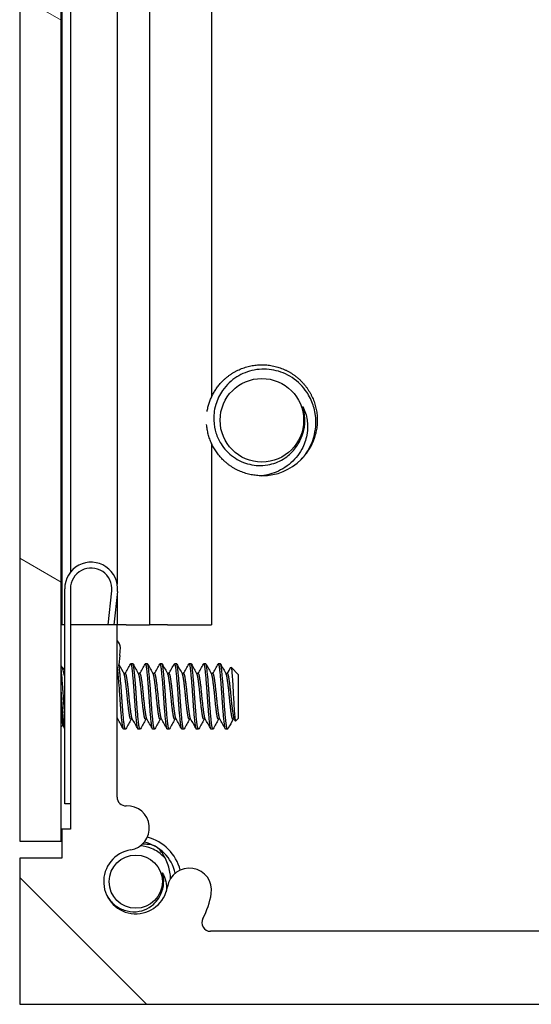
# Model space of a CAD drawing. Header units: millimetres. Extents: x 56 to 1798, y 64 to 1375.
# Tile 37 of 81: x 965 to 987, y 377 to 420. Entities that reach past the tile are written whole.
import ezdxf

# ---------------------------------------------------------------- set-up
doc = ezdxf.new("R2010")
doc.units = ezdxf.units.MM
doc.header["$LTSCALE"] = 6.666667
doc.layers.add('Hatch (ANSI)', color=7, linetype='Continuous', lineweight=18)
doc.layers.add('Visible (ANSI)', color=7, linetype='Continuous', lineweight=25)

msp = doc.modelspace()

# ---------------------------------------------------------------- hatches: boundary and pattern name
at = {"layer": 'Hatch (ANSI)'}
h = msp.add_hatch(dxfattribs=at)
h.set_pattern_fill('ANSI31', color=256, scale=169.333333, angle=105, style=0)
h.set_pattern_definition([(150, (0, 0), (-10.58333, -18.33087), [])])
h.paths.add_polyline_path([(964.6909, 383.9469), (966.4943, 383.9469), (966.4943, 1080.9483), (964.6909, 1080.9483)])
h = msp.add_hatch(dxfattribs=at)
h.set_pattern_fill('ANSI31', color=256, scale=169.333333, angle=90, style=0)
h.set_pattern_definition([(135, (0, 0), (-14.9671, -14.9671), [])])
edge = h.paths.add_edge_path()
edge.add_line((964.6909, 383.2076), (964.6909, 376.8576))
edge.add_line((964.6909, 376.8576), (1008.3789, 376.8576))
edge.add_line((1008.3789, 376.8576), (1008.3789, 383.2076))
edge.add_line((1008.3789, 383.2076), (1006.5499, 383.2076))
edge.add_line((1006.5499, 383.2076), (1006.5499, 384.4776))
edge.add_line((1006.5499, 384.4776), (1006.1689, 384.4776))
edge.add_line((1006.1689, 384.4776), (1006.1689, 393.3676))
edge.add_line((1006.1689, 393.3676), (1004.1369, 393.3676))
edge.add_line((1004.1369, 393.3676), (1004.1369, 385.8689))
edge.add_ellipse((1003.7559, 385.8689), major_axis=(0, -0.381), ratio=1, start_angle=357.54327, end_angle=450, ccw=False)
edge.add_ellipse((1003.6982, 384.524), major_axis=(-0.9643, 0.0414), ratio=1, start_angle=270, end_angle=443.33968)
edge.add_ellipse((1003.3239, 382.1916), major_axis=(1.3794, -0.2214), ratio=1, start_angle=198.23411, end_angle=450, ccw=False)
edge.add_ellipse((1000.9916, 381.8173), major_axis=(-0.1529, 0.953), ratio=1, start_angle=270, end_angle=450)
edge.add_ellipse((1003.3239, 382.1916), major_axis=(0.5272, -3.2854), ratio=1, start_angle=270, end_angle=289.53257)
edge.add_ellipse((1000.0696, 380.4136), major_axis=(0.1827, -0.3344), ratio=1, start_angle=331.35038, end_angle=450, ccw=False)
edge.add_line((1000.0696, 380.0326), (973.0003, 380.0326))
edge.add_ellipse((973.0003, 380.4136), major_axis=(-0.381, 0), ratio=1, start_angle=331.35038, end_angle=450, ccw=False)
edge.add_ellipse((969.7459, 382.1916), major_axis=(1.5953, 2.92), ratio=1, start_angle=270, end_angle=289.53257)
edge.add_ellipse((972.0783, 381.8173), major_axis=(0.1529, 0.953), ratio=1, start_angle=270, end_angle=450)
edge.add_ellipse((969.7459, 382.1916), major_axis=(-0.2214, -1.3794), ratio=1, start_angle=198.23411, end_angle=450, ccw=False)
edge.add_ellipse((969.3716, 384.524), major_axis=(0.953, 0.1529), ratio=1, start_angle=270, end_angle=443.33968)
edge.add_ellipse((969.3139, 385.8689), major_axis=(-0.3806, -0.0163), ratio=1, start_angle=357.54327, end_angle=450, ccw=False)
edge.add_line((968.9329, 385.8689), (968.9329, 393.3676))
edge.add_line((968.9329, 393.3676), (966.9009, 393.3676))
edge.add_line((966.9009, 393.3676), (966.9009, 384.4776))
edge.add_line((966.9009, 384.4776), (966.5199, 384.4776))
edge.add_line((966.5199, 384.4776), (966.5199, 383.2076))
edge.add_line((966.5199, 383.2076), (964.6909, 383.2076))

# ---------------------------------------------------------------- linework, layer by layer
at = {"layer": 'Visible (ANSI)'}
for p, q in [((964.6909, 1080.9483), (964.6909, 383.9469)), ((966.4943, 383.9469), (966.4943, 1080.9483)), ((966.5199, 464.4524), (966.5199, 393.3576)), ((970.3368, 464.5778), (970.3368, 393.3576)), ((973.0435, 464.3252), (973.0435, 403.2676)), ((966.9009, 462.4976), (966.9009, 395.6485)), ((968.9329, 462.4976), (968.9329, 395.1353)), ((973.0435, 401.2476), (973.0435, 393.3576)), ((966.6509, 385.5826), (966.6509, 394.9326)), ((966.9009, 394.9326), (966.9009, 393.3676)), ((968.5379, 393.3676), (968.6958, 394.8364)), ((968.9444, 394.8097), (968.7894, 393.3676)), ((968.9329, 394.7035), (968.9329, 393.3676)), ((966.5199, 393.3576), (966.4943, 393.3576)), ((966.6509, 393.3576), (966.5199, 393.3576)), ((968.9329, 393.3676), (966.9009, 393.3676)), ((966.9009, 393.3676), (966.9009, 384.4776)), ((968.9329, 385.8689), (968.9329, 393.3676)), ((969.3303, 393.3576), (968.9329, 393.3576)), ((969.3303, 393.3576), (970.3368, 393.3576)), ((971.1253, 393.3576), (970.3368, 393.3576)), ((971.1253, 393.3576), (973.0435, 393.3576)), ((969.0476, 392.0269), (969.0842, 392.3679)), ((969.0476, 392.0269), (969.0043, 391.6238)), ((966.6509, 391.4103), (966.5096, 391.5517)), ((969.6122, 391.6685), (969.5328, 391.6685)), ((970.2472, 391.6685), (970.1678, 391.6685)), ((970.8822, 391.6685), (970.8028, 391.6685)), ((971.5172, 391.6685), (971.4378, 391.6685)), ((972.1522, 391.6685), (972.0728, 391.6685)), ((972.7872, 391.6685), (972.7078, 391.6685)), ((973.4222, 391.6685), (973.3428, 391.6685)), ((974.2159, 391.1923), (973.8929, 391.5153)), ((969.2947, 391.2389), (969.2252, 391.2389)), ((969.9297, 391.2389), (969.8602, 391.2389)), ((970.5647, 391.2389), (970.4952, 391.2389)), ((971.1997, 391.2389), (971.1302, 391.2389)), ((971.8347, 391.2389), (971.7652, 391.2389)), ((972.4697, 391.2389), (972.4002, 391.2389)), ((973.1047, 391.2389), (973.0352, 391.2389)), ((973.7397, 391.2389), (973.6702, 391.2389)), ((974.2159, 389.3), (974.2159, 391.1923)), ((968.9673, 389.2533), (968.9329, 389.2533)), ((969.6023, 389.2533), (969.5328, 389.2533)), ((970.2373, 389.2533), (970.1678, 389.2533)), ((970.8723, 389.2533), (970.8028, 389.2533)), ((971.5073, 389.2533), (971.4378, 389.2533)), ((972.1423, 389.2533), (972.0728, 389.2533)), ((972.7773, 389.2533), (972.7078, 389.2533)), ((973.4123, 389.2533), (973.3428, 389.2533)), ((974.0473, 389.2533), (973.9778, 389.2533)), ((974.2159, 389.3), (974.0972, 389.1812)), ((966.5694, 389.0004), (966.4943, 388.9253)), ((969.2947, 388.8237), (969.2153, 388.8237)), ((969.9297, 388.8237), (969.8503, 388.8237)), ((970.5647, 388.8237), (970.4853, 388.8237)), ((971.1997, 388.8237), (971.1203, 388.8237)), ((971.8347, 388.8237), (971.7553, 388.8237)), ((972.4697, 388.8237), (972.3903, 388.8237)), ((973.1047, 388.8237), (973.0253, 388.8237)), ((973.7397, 388.8237), (973.6603, 388.8237)), ((966.9009, 385.5826), (966.6509, 385.5826)), ((968.942, 385.7862), (968.9444, 385.7845)), ((968.9444, 385.7845), (968.9429, 385.7825)), ((966.9009, 384.4776), (966.5199, 384.4776)), ((966.5199, 384.4776), (966.5199, 383.2076)), ((964.6909, 383.9469), (966.4943, 383.9469)), ((964.6909, 383.2076), (964.6909, 376.8576)), ((966.5199, 383.2076), (964.6909, 383.2076)), ((1000.0696, 380.0326), (973.0003, 380.0326)), ((964.6909, 376.8576), (1008.3789, 376.8576))]:
    msp.add_line(p, q, dxfattribs=at)
for centre, radius in [((975.2349, 402.2576), 1.8177), ((969.7459, 382.1916), 1.1573)]:
    msp.add_circle(centre, radius, dxfattribs=at)
for centre, radius, start, end in [((975.2349, 402.2576), 1.876, 333.64437, 18.64437), ((975.2349, 402.2576), 2.413, 270, 315), ((967.8009, 394.9326), 1.15, 353.86585, 180), ((967.8009, 394.9326), 0.9, 353.86585, 180), ((968.4914, 392.2755), 0.6, 8.86585, 42.61719), ((969.3139, 385.8689), 0.381, 180, 272.45673), ((969.3716, 384.524), 0.9652, 279.11705, 92.45673), ((969.7459, 382.1916), 2, 14.63622, 75.36378), ((969.7459, 382.1916), 1.7526, 12.07608, 77.92392), ((969.7459, 382.1916), 1.397, 99.11705, 350.88295), ((969.7459, 382.1916), 1.2156, 333.64437, 18.64437), ((972.0783, 381.8173), 0.9652, 350.88295, 170.88295), ((969.7459, 382.1916), 3.3274, 331.35038, 350.88295), ((973.0003, 380.4136), 0.381, 151.35038, 270)]:
    msp.add_arc(centre, radius, start, end, dxfattribs=at)
for points, weights, knots in [([(972.852, 402.6372), (972.9751, 403.4103), (973.5287, 403.9639), (974.2354, 404.6706), (975.2349, 404.6706), (976.2344, 404.6706), (976.9412, 403.9639), (977.6479, 403.2571), (977.6479, 402.2576)], [0.975315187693, 0.939377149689, 1, 0.923879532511, 1, 0.923879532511, 1, 0.923879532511, 1], [0.078880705, 0.078880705, 0.078880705, 0.086538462, 0.086538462, 0.096153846, 0.096153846, 0.105769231, 0.105769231, 0.115384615, 0.115384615, 0.115384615]), ([(975.2349, 399.8446), (974.2354, 399.8446), (973.5287, 400.5514), (972.8995, 401.1805), (972.8294, 402.0675)], [1, 0.923879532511, 1, 0.931665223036, 0.986021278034], [0.057692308, 0.057692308, 0.057692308, 0.067307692, 0.067307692, 0.075939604, 0.075939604, 0.075939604]), ([(969.0566, 390.2461), (969.0037, 391.0673), (968.9507, 391.4779), (968.943, 391.5378), (968.9347, 391.5795)], [1, 0.866025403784, 1, 0.97795328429, 0.963162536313], [0.5625, 0.5625, 0.5625, 0.572916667, 0.572916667, 0.574630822, 0.574630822, 0.574630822]), ([(969.1359, 390.2461), (969.083, 391.0673), (969.0301, 391.4779), (969.0174, 391.5769), (969.0031, 391.6253)], [1, 0.866025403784, 1, 0.964058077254, 0.947400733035], [0.5, 0.5, 0.5, 0.510416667, 0.510416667, 0.513211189, 0.513211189, 0.513211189]), ([(969.6916, 390.2461), (969.6387, 391.0673), (969.5857, 391.4779), (969.5546, 391.7199), (969.5189, 391.6561)], [1, 0.866025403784, 1, 0.916453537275, 0.937106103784], [0.5, 0.5, 0.5, 0.510416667, 0.510416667, 0.516912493, 0.516912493, 0.516912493]), ([(969.7709, 390.2461), (969.718, 391.0673), (969.6651, 391.4779), (969.6406, 391.6685), (969.6122, 391.6685)], [1, 0.866025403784, 1, 0.933012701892, 0.933012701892], [0.4375, 0.4375, 0.4375, 0.447916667, 0.447916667, 0.453125, 0.453125, 0.453125]), ([(970.3266, 390.2461), (970.2737, 391.0673), (970.2207, 391.4779), (970.1896, 391.7199), (970.1539, 391.6561)], [1, 0.866025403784, 1, 0.916453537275, 0.937106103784], [0.4375, 0.4375, 0.4375, 0.447916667, 0.447916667, 0.454412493, 0.454412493, 0.454412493]), ([(970.4059, 390.2461), (970.353, 391.0673), (970.3001, 391.4779), (970.2756, 391.6685), (970.2472, 391.6685)], [1, 0.866025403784, 1, 0.933012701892, 0.933012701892], [0.375, 0.375, 0.375, 0.385416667, 0.385416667, 0.390625, 0.390625, 0.390625]), ([(970.9616, 390.2461), (970.9087, 391.0673), (970.8557, 391.4779), (970.8246, 391.7199), (970.7889, 391.6561)], [1, 0.866025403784, 1, 0.916453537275, 0.937106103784], [0.375, 0.375, 0.375, 0.385416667, 0.385416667, 0.391912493, 0.391912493, 0.391912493]), ([(971.0409, 390.2461), (970.988, 391.0673), (970.9351, 391.4779), (970.9106, 391.6685), (970.8822, 391.6685)], [1, 0.866025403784, 1, 0.933012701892, 0.933012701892], [0.3125, 0.3125, 0.3125, 0.322916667, 0.322916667, 0.328125, 0.328125, 0.328125]), ([(971.5966, 390.2461), (971.5437, 391.0673), (971.4907, 391.4779), (971.4596, 391.7199), (971.4239, 391.6561)], [1, 0.866025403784, 1, 0.916453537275, 0.937106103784], [0.3125, 0.3125, 0.3125, 0.322916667, 0.322916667, 0.329412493, 0.329412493, 0.329412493]), ([(971.6759, 390.2461), (971.623, 391.0673), (971.5701, 391.4779), (971.5456, 391.6685), (971.5172, 391.6685)], [1, 0.866025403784, 1, 0.933012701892, 0.933012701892], [0.25, 0.25, 0.25, 0.260416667, 0.260416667, 0.265625, 0.265625, 0.265625]), ([(972.2316, 390.2461), (972.1787, 391.0673), (972.1257, 391.4779), (972.0946, 391.7199), (972.0589, 391.6561)], [1, 0.866025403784, 1, 0.916453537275, 0.937106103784], [0.25, 0.25, 0.25, 0.260416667, 0.260416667, 0.266912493, 0.266912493, 0.266912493]), ([(972.3109, 390.2461), (972.258, 391.0673), (972.2051, 391.4779), (972.1806, 391.6685), (972.1522, 391.6685)], [1, 0.866025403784, 1, 0.933012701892, 0.933012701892], [0.1875, 0.1875, 0.1875, 0.197916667, 0.197916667, 0.203125, 0.203125, 0.203125]), ([(972.8666, 390.2461), (972.8137, 391.0673), (972.7607, 391.4779), (972.7296, 391.7199), (972.6939, 391.6561)], [1, 0.866025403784, 1, 0.916453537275, 0.937106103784], [0.1875, 0.1875, 0.1875, 0.197916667, 0.197916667, 0.204412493, 0.204412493, 0.204412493]), ([(972.9459, 390.2461), (972.893, 391.0673), (972.8401, 391.4779), (972.8156, 391.6685), (972.7872, 391.6685)], [1, 0.866025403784, 1, 0.933012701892, 0.933012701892], [0.125, 0.125, 0.125, 0.135416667, 0.135416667, 0.140625, 0.140625, 0.140625]), ([(973.5016, 390.2461), (973.4487, 391.0673), (973.3957, 391.4779), (973.3646, 391.7199), (973.3289, 391.6561)], [1, 0.866025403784, 1, 0.916453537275, 0.937106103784], [0.125, 0.125, 0.125, 0.135416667, 0.135416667, 0.141912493, 0.141912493, 0.141912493]), ([(973.5809, 390.2461), (973.528, 391.0673), (973.4751, 391.4779), (973.4506, 391.6685), (973.4222, 391.6685)], [1, 0.866025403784, 1, 0.933012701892, 0.933012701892], [0.0625, 0.0625, 0.0625, 0.072916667, 0.072916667, 0.078125, 0.078125, 0.078125]), ([(969.5328, 389.2533), (969.5045, 389.2533), (969.4799, 389.3863), (969.427, 389.6729), (969.3741, 390.2461), (969.3212, 390.8193), (969.2682, 391.1059), (969.2527, 391.1903), (969.235, 391.2217)], [0.933012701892, 0.933012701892, 1, 0.866025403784, 1, 0.866025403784, 1, 0.956426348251, 0.941196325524], [0.484375, 0.484375, 0.484375, 0.489583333, 0.489583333, 0.5, 0.5, 0.510416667, 0.510416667, 0.513804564, 0.513804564, 0.513804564]), ([(969.5925, 389.2706), (969.5749, 389.3019), (969.5593, 389.3863), (969.5064, 389.6729), (969.4534, 390.2461), (969.4005, 390.8193), (969.3476, 391.1059), (969.3231, 391.2389), (969.2947, 391.2389)], [0.941196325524, 0.956426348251, 1, 0.866025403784, 1, 0.866025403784, 1, 0.933012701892, 0.933012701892], [0.486195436, 0.486195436, 0.486195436, 0.489583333, 0.489583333, 0.5, 0.5, 0.510416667, 0.510416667, 0.515625, 0.515625, 0.515625]), ([(970.1678, 389.2533), (970.1395, 389.2533), (970.1149, 389.3863), (970.062, 389.6729), (970.0091, 390.2461), (969.9562, 390.8193), (969.9032, 391.1059), (969.8877, 391.1903), (969.87, 391.2217)], [0.933012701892, 0.933012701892, 1, 0.866025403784, 1, 0.866025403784, 1, 0.956426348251, 0.941196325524], [0.421875, 0.421875, 0.421875, 0.427083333, 0.427083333, 0.4375, 0.4375, 0.447916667, 0.447916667, 0.451304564, 0.451304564, 0.451304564]), ([(970.2275, 389.2706), (970.2099, 389.3019), (970.1943, 389.3863), (970.1414, 389.6729), (970.0884, 390.2461), (970.0355, 390.8193), (969.9826, 391.1059), (969.9581, 391.2389), (969.9297, 391.2389)], [0.941196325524, 0.956426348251, 1, 0.866025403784, 1, 0.866025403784, 1, 0.933012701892, 0.933012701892], [0.423695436, 0.423695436, 0.423695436, 0.427083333, 0.427083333, 0.4375, 0.4375, 0.447916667, 0.447916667, 0.453125, 0.453125, 0.453125]), ([(970.8028, 389.2533), (970.7745, 389.2533), (970.7499, 389.3863), (970.697, 389.6729), (970.6441, 390.2461), (970.5912, 390.8193), (970.5382, 391.1059), (970.5227, 391.1903), (970.505, 391.2217)], [0.933012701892, 0.933012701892, 1, 0.866025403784, 1, 0.866025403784, 1, 0.956426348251, 0.941196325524], [0.359375, 0.359375, 0.359375, 0.364583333, 0.364583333, 0.375, 0.375, 0.385416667, 0.385416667, 0.388804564, 0.388804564, 0.388804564]), ([(970.8625, 389.2706), (970.8449, 389.3019), (970.8293, 389.3863), (970.7764, 389.6729), (970.7234, 390.2461), (970.6705, 390.8193), (970.6176, 391.1059), (970.5931, 391.2389), (970.5647, 391.2389)], [0.941196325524, 0.956426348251, 1, 0.866025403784, 1, 0.866025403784, 1, 0.933012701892, 0.933012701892], [0.361195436, 0.361195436, 0.361195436, 0.364583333, 0.364583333, 0.375, 0.375, 0.385416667, 0.385416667, 0.390625, 0.390625, 0.390625]), ([(971.4378, 389.2533), (971.4095, 389.2533), (971.3849, 389.3863), (971.332, 389.6729), (971.2791, 390.2461), (971.2262, 390.8193), (971.1732, 391.1059), (971.1577, 391.1903), (971.14, 391.2217)], [0.933012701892, 0.933012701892, 1, 0.866025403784, 1, 0.866025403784, 1, 0.956426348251, 0.941196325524], [0.296875, 0.296875, 0.296875, 0.302083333, 0.302083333, 0.3125, 0.3125, 0.322916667, 0.322916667, 0.326304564, 0.326304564, 0.326304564]), ([(971.4975, 389.2706), (971.4799, 389.3019), (971.4643, 389.3863), (971.4114, 389.6729), (971.3584, 390.2461), (971.3055, 390.8193), (971.2526, 391.1059), (971.2281, 391.2389), (971.1997, 391.2389)], [0.941196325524, 0.956426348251, 1, 0.866025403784, 1, 0.866025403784, 1, 0.933012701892, 0.933012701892], [0.298695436, 0.298695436, 0.298695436, 0.302083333, 0.302083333, 0.3125, 0.3125, 0.322916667, 0.322916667, 0.328125, 0.328125, 0.328125]), ([(972.0728, 389.2533), (972.0445, 389.2533), (972.0199, 389.3863), (971.967, 389.6729), (971.9141, 390.2461), (971.8612, 390.8193), (971.8082, 391.1059), (971.7927, 391.1903), (971.775, 391.2217)], [0.933012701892, 0.933012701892, 1, 0.866025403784, 1, 0.866025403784, 1, 0.956426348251, 0.941196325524], [0.234375, 0.234375, 0.234375, 0.239583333, 0.239583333, 0.25, 0.25, 0.260416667, 0.260416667, 0.263804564, 0.263804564, 0.263804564]), ([(972.1325, 389.2706), (972.1149, 389.3019), (972.0993, 389.3863), (972.0464, 389.6729), (971.9934, 390.2461), (971.9405, 390.8193), (971.8876, 391.1059), (971.8631, 391.2389), (971.8347, 391.2389)], [0.941196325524, 0.956426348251, 1, 0.866025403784, 1, 0.866025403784, 1, 0.933012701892, 0.933012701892], [0.236195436, 0.236195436, 0.236195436, 0.239583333, 0.239583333, 0.25, 0.25, 0.260416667, 0.260416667, 0.265625, 0.265625, 0.265625]), ([(972.7078, 389.2533), (972.6795, 389.2533), (972.6549, 389.3863), (972.602, 389.6729), (972.5491, 390.2461), (972.4962, 390.8193), (972.4432, 391.1059), (972.4277, 391.1903), (972.41, 391.2217)], [0.933012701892, 0.933012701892, 1, 0.866025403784, 1, 0.866025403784, 1, 0.956426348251, 0.941196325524], [0.171875, 0.171875, 0.171875, 0.177083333, 0.177083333, 0.1875, 0.1875, 0.197916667, 0.197916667, 0.201304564, 0.201304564, 0.201304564]), ([(972.7675, 389.2706), (972.7499, 389.3019), (972.7343, 389.3863), (972.6814, 389.6729), (972.6284, 390.2461), (972.5755, 390.8193), (972.5226, 391.1059), (972.4981, 391.2389), (972.4697, 391.2389)], [0.941196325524, 0.956426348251, 1, 0.866025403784, 1, 0.866025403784, 1, 0.933012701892, 0.933012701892], [0.173695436, 0.173695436, 0.173695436, 0.177083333, 0.177083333, 0.1875, 0.1875, 0.197916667, 0.197916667, 0.203125, 0.203125, 0.203125]), ([(973.3428, 389.2533), (973.3145, 389.2533), (973.2899, 389.3863), (973.237, 389.6729), (973.1841, 390.2461), (973.1312, 390.8193), (973.0782, 391.1059), (973.0627, 391.1903), (973.045, 391.2217)], [0.933012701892, 0.933012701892, 1, 0.866025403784, 1, 0.866025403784, 1, 0.956426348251, 0.941196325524], [0.109375, 0.109375, 0.109375, 0.114583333, 0.114583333, 0.125, 0.125, 0.135416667, 0.135416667, 0.138804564, 0.138804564, 0.138804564]), ([(973.4025, 389.2706), (973.3849, 389.3019), (973.3693, 389.3863), (973.3164, 389.6729), (973.2634, 390.2461), (973.2105, 390.8193), (973.1576, 391.1059), (973.1331, 391.2389), (973.1047, 391.2389)], [0.941196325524, 0.956426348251, 1, 0.866025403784, 1, 0.866025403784, 1, 0.933012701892, 0.933012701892], [0.111195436, 0.111195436, 0.111195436, 0.114583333, 0.114583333, 0.125, 0.125, 0.135416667, 0.135416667, 0.140625, 0.140625, 0.140625]), ([(973.9778, 389.2533), (973.9495, 389.2533), (973.9249, 389.3863), (973.872, 389.6729), (973.8191, 390.2461), (973.7662, 390.8193), (973.7132, 391.1059), (973.6977, 391.1903), (973.68, 391.2217)], [0.933012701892, 0.933012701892, 1, 0.866025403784, 1, 0.866025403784, 1, 0.956426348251, 0.941196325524], [0.046875, 0.046875, 0.046875, 0.052083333, 0.052083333, 0.0625, 0.0625, 0.072916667, 0.072916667, 0.076304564, 0.076304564, 0.076304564]), ([(974.0375, 389.2706), (974.0199, 389.3019), (974.0043, 389.3863), (973.9514, 389.6729), (973.8984, 390.2461), (973.8455, 390.8193), (973.7926, 391.1059), (973.7681, 391.2389), (973.7397, 391.2389)], [0.941196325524, 0.956426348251, 1, 0.866025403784, 1, 0.866025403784, 1, 0.933012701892, 0.933012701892], [0.048695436, 0.048695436, 0.048695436, 0.052083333, 0.052083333, 0.0625, 0.0625, 0.072916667, 0.072916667, 0.078125, 0.078125, 0.078125]), ([(966.6509, 388.862), (966.6358, 388.91), (966.6224, 389.0143), (966.5695, 389.4249), (966.5166, 390.2461)], [0.945725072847, 0.962194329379, 1, 0.866025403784, 1], [0.799143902, 0.799143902, 0.799143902, 0.802083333, 0.802083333, 0.8125, 0.8125, 0.8125]), ([(969.2153, 388.8237), (969.187, 388.8237), (969.1624, 389.0143), (969.1095, 389.4249), (969.0566, 390.2461)], [0.933012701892, 0.933012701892, 1, 0.866025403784, 1], [0.546875, 0.546875, 0.546875, 0.552083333, 0.552083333, 0.5625, 0.5625, 0.5625]), ([(969.3087, 388.8361), (969.273, 388.7723), (969.2418, 389.0143), (969.1889, 389.4249), (969.1359, 390.2461)], [0.937106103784, 0.916453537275, 1, 0.866025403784, 1], [0.483087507, 0.483087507, 0.483087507, 0.489583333, 0.489583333, 0.5, 0.5, 0.5]), ([(969.8503, 388.8237), (969.822, 388.8237), (969.7974, 389.0143), (969.7445, 389.4249), (969.6916, 390.2461)], [0.933012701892, 0.933012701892, 1, 0.866025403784, 1], [0.484375, 0.484375, 0.484375, 0.489583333, 0.489583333, 0.5, 0.5, 0.5]), ([(969.9437, 388.8361), (969.908, 388.7723), (969.8768, 389.0143), (969.8239, 389.4249), (969.7709, 390.2461)], [0.937106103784, 0.916453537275, 1, 0.866025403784, 1], [0.420587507, 0.420587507, 0.420587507, 0.427083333, 0.427083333, 0.4375, 0.4375, 0.4375]), ([(970.4853, 388.8237), (970.457, 388.8237), (970.4324, 389.0143), (970.3795, 389.4249), (970.3266, 390.2461)], [0.933012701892, 0.933012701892, 1, 0.866025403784, 1], [0.421875, 0.421875, 0.421875, 0.427083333, 0.427083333, 0.4375, 0.4375, 0.4375]), ([(970.5787, 388.8361), (970.543, 388.7723), (970.5118, 389.0143), (970.4589, 389.4249), (970.4059, 390.2461)], [0.937106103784, 0.916453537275, 1, 0.866025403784, 1], [0.358087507, 0.358087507, 0.358087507, 0.364583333, 0.364583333, 0.375, 0.375, 0.375]), ([(971.1203, 388.8237), (971.092, 388.8237), (971.0674, 389.0143), (971.0145, 389.4249), (970.9616, 390.2461)], [0.933012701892, 0.933012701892, 1, 0.866025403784, 1], [0.359375, 0.359375, 0.359375, 0.364583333, 0.364583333, 0.375, 0.375, 0.375]), ([(971.2137, 388.8361), (971.178, 388.7723), (971.1468, 389.0143), (971.0939, 389.4249), (971.0409, 390.2461)], [0.937106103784, 0.916453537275, 1, 0.866025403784, 1], [0.295587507, 0.295587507, 0.295587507, 0.302083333, 0.302083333, 0.3125, 0.3125, 0.3125]), ([(971.7553, 388.8237), (971.727, 388.8237), (971.7024, 389.0143), (971.6495, 389.4249), (971.5966, 390.2461)], [0.933012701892, 0.933012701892, 1, 0.866025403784, 1], [0.296875, 0.296875, 0.296875, 0.302083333, 0.302083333, 0.3125, 0.3125, 0.3125]), ([(971.8487, 388.8361), (971.813, 388.7723), (971.7818, 389.0143), (971.7289, 389.4249), (971.6759, 390.2461)], [0.937106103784, 0.916453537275, 1, 0.866025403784, 1], [0.233087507, 0.233087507, 0.233087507, 0.239583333, 0.239583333, 0.25, 0.25, 0.25]), ([(972.3903, 388.8237), (972.362, 388.8237), (972.3374, 389.0143), (972.2845, 389.4249), (972.2316, 390.2461)], [0.933012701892, 0.933012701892, 1, 0.866025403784, 1], [0.234375, 0.234375, 0.234375, 0.239583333, 0.239583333, 0.25, 0.25, 0.25]), ([(972.4837, 388.8361), (972.448, 388.7723), (972.4168, 389.0143), (972.3639, 389.4249), (972.3109, 390.2461)], [0.937106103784, 0.916453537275, 1, 0.866025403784, 1], [0.170587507, 0.170587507, 0.170587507, 0.177083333, 0.177083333, 0.1875, 0.1875, 0.1875]), ([(973.0253, 388.8237), (972.997, 388.8237), (972.9724, 389.0143), (972.9195, 389.4249), (972.8666, 390.2461)], [0.933012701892, 0.933012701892, 1, 0.866025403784, 1], [0.171875, 0.171875, 0.171875, 0.177083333, 0.177083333, 0.1875, 0.1875, 0.1875]), ([(973.1187, 388.8361), (973.083, 388.7723), (973.0518, 389.0143), (972.9989, 389.4249), (972.9459, 390.2461)], [0.937106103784, 0.916453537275, 1, 0.866025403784, 1], [0.108087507, 0.108087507, 0.108087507, 0.114583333, 0.114583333, 0.125, 0.125, 0.125]), ([(973.6603, 388.8237), (973.632, 388.8237), (973.6074, 389.0143), (973.5545, 389.4249), (973.5016, 390.2461)], [0.933012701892, 0.933012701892, 1, 0.866025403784, 1], [0.109375, 0.109375, 0.109375, 0.114583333, 0.114583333, 0.125, 0.125, 0.125]), ([(973.7397, 388.8237), (973.7113, 388.8237), (973.6868, 389.0143), (973.6339, 389.4249), (973.5809, 390.2461)], [0.933012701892, 0.933012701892, 1, 0.866025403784, 1], [0.046875, 0.046875, 0.046875, 0.052083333, 0.052083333, 0.0625, 0.0625, 0.0625])]:
    msp.add_rational_spline(points, weights, degree=2, knots=knots, dxfattribs=at)
for points, knots in [([(977.5841, 402.2576), (977.575, 402.5357), (977.5196, 402.7543), (977.3998, 403.1148), (977.3047, 403.3073), (977.0331, 403.7067), (976.8241, 403.9309), (976.4248, 404.1923), (976.2957, 404.26), (975.8988, 404.4213), (975.6187, 404.4775), (975.1904, 404.4818), (975.046, 404.4692), (974.631, 404.3905), (974.3712, 404.2878), (973.9148, 403.9978), (973.6973, 403.8032), (973.3908, 403.3632), (973.2914, 403.1565), (973.1484, 402.6727), (973.1346, 402.4359), (973.1411, 402.2576)], [-0.53135799, -0.53135799, -0.53135799, -0.53135799, -0.48495847, -0.48495847, -0.42525004, -0.42525004, -0.35006367, -0.35006367, -0.31711145, -0.31711145, -0.25296075, -0.25296075, -0.22004808, -0.22004808, -0.15737762, -0.15737762, -0.09767705, -0.09767705, -0.05355355, -0.05355355, -0.000001, -0.000001, -0.000001, -0.000001]), ([(973.1411, 402.2576), (973.1495, 402.0287), (973.1928, 401.8474), (973.2891, 401.5428), (973.3643, 401.3813), (973.5902, 401.0243), (973.7683, 400.8243), (974.2119, 400.5082), (974.4537, 400.3994), (974.9468, 400.2861), (975.212, 400.2706), (975.727, 400.3593), (975.957, 400.4455), (976.3838, 400.7055), (976.5283, 400.8526), (976.736, 401.0891), (976.839, 401.2505), (976.916, 401.4248)], [-0.3227708, -0.3227708, -0.3227708, -0.3227708, -0.29549718, -0.29549718, -0.26142943, -0.26142943, -0.21435094, -0.21435094, -0.17052081, -0.17052081, -0.1299024, -0.1299024, -0.09448701, -0.09448701, -0.05719334, -0.05719334, 0, 0, 0, 0]), ([(977.2027, 402.2576), (977.2219, 402.1169), (977.2388, 401.8918), (977.1508, 401.4), (977.0779, 401.1917), (976.9047, 400.8715), (976.8244, 400.7546), (976.5415, 400.4188), (976.3107, 400.2327), (975.9281, 400.0306), (975.7995, 399.9771), (975.4791, 399.8766), (975.3238, 399.8545), (975.2349, 399.8446)], [-0.17518901, -0.17518901, -0.17518901, -0.17518901, -0.13651499, -0.13651499, -0.10626258, -0.10626258, -0.08634585, -0.08634585, -0.04603942, -0.04603942, -0.02698483, -0.02698483, 0, 0, 0, 0]), ([(976.9412, 400.5514), (977.07, 400.6887), (977.1618, 400.8179), (977.3114, 401.0605), (977.3788, 401.1977), (977.5804, 401.7329), (977.5903, 402.0701), (977.5841, 402.2576)], [-0.094562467, -0.094562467, -0.094562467, -0.094562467, -0.076777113, -0.076777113, -0.056300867, -0.056300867, -0.000001, -0.000001, -0.000001, -0.000001]), ([(966.6509, 391.1305), (966.6486, 391.1401), (966.6463, 391.1496), (966.6108, 391.295), (966.5855, 391.3823), (966.5524, 391.4698), (966.5396, 391.498), (966.5269, 391.5207)], [-0.078849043, -0.078849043, -0.078849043, -0.078849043, -0.076431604, -0.076431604, -0.041316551, -0.041316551, -0.019660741, -0.019660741, -0.019660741, -0.019660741]), ([(973.8829, 391.5115), (973.8848, 391.5148), (973.8866, 391.5167), (973.8973, 391.5189), (973.9063, 391.4882), (973.9215, 391.3787), (973.9291, 391.2985), (973.9472, 391.0575), (973.9556, 390.934), (973.9693, 390.7141), (973.9745, 390.6262), (973.9861, 390.4192), (973.9913, 390.3192), (973.995, 390.2461)], [-0.15822158, -0.15822158, -0.15822158, -0.15822158, -0.1484776, -0.1484776, -0.10250817, -0.10250817, -0.06653819, -0.06653819, -0.03897493, -0.03897493, -0.02198565, -0.02198565, -0.000001, -0.000001, -0.000001, -0.000001]), ([(973.995, 390.2461), (973.9996, 390.1557), (974.0049, 390.0565), (974.017, 389.8562), (974.0226, 389.7709), (974.0367, 389.5719), (974.0453, 389.4677), (974.0602, 389.3162), (974.0677, 389.2444), (974.0841, 389.183), (974.0906, 389.1746), (974.0972, 389.1812)], [-0.2355869, -0.2355869, -0.2355869, -0.2355869, -0.20366001, -0.20366001, -0.17794617, -0.17794617, -0.13906218, -0.13906218, -0.107081, -0.107081, -0.08773085, -0.08773085, -0.08773085, -0.08773085]), ([(966.4943, 389.7997), (966.4974, 389.7445), (966.5005, 389.6908), (966.5125, 389.4912), (966.5214, 389.362), (966.5362, 389.1836), (966.5431, 389.1032), (966.5562, 389.0313), (966.5602, 389.0167), (966.5644, 389.0094)], [-0.1968102, -0.1968102, -0.1968102, -0.1968102, -0.17074357, -0.17074357, -0.09624881, -0.09624881, -0.0419821, -0.0419821, -0.01875945, -0.01875945, -0.01875945, -0.01875945]), ([(971.0345, 383.1974), (970.9462, 383.2997), (970.8377, 383.4004), (970.6201, 383.5452), (970.5291, 383.5938), (970.279, 383.6975), (970.115, 383.7368), (969.9481, 383.7498)], [-0.265576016, -0.265576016, -0.265576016, -0.265576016, -0.232047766, -0.232047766, -0.210242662, -0.210242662, -0.174708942, -0.174708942, -0.174708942, -0.174708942]), ([(970.6222, 383.7094), (970.6222, 383.7095), (970.6221, 383.7095), (970.6215, 383.7098), (970.621, 383.7101), (970.6194, 383.7111), (970.6183, 383.7117), (970.6152, 383.7134), (970.6131, 383.7146), (970.6, 383.7219), (970.5889, 383.7277), (970.5712, 383.7364), (970.5647, 383.7395), (970.4754, 383.7803), (970.3871, 383.8027), (970.2978, 383.8094)], [-0.034842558, -0.034842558, -0.034842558, -0.034842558, -0.03481885, -0.03481885, -0.034633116, -0.034633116, -0.034264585, -0.034264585, -0.033549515, -0.033549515, -0.029765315, -0.029765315, -0.027595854, -0.027595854, -0.000121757, -0.000121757, -0.000121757, -0.000121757]), ([(970.871, 383.4784), (970.8298, 383.539), (970.78, 383.5934), (970.7001, 383.6586), (970.676, 383.676), (970.6445, 383.6961), (970.6379, 383.7002), (970.6295, 383.7052), (970.6279, 383.7061), (970.6252, 383.7077), (970.6242, 383.7083), (970.6229, 383.709), (970.6226, 383.7092), (970.6222, 383.7094)], [-0.034472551, -0.034472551, -0.034472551, -0.034472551, -0.012435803, -0.012435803, -0.003526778, -0.003526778, -0.001193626, -0.001193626, -0.00060916, -0.00060916, -0.000268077, -0.000268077, -0.000152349, -0.000152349, -0.000152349, -0.000152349]), ([(971.0346, 383.1974), (970.9963, 383.2755), (970.9534, 383.3515), (970.8947, 383.4431), (970.883, 383.4609), (970.871, 383.4784)], [-0.032965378, -0.032965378, -0.032965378, -0.032965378, -0.006644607, -0.006644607, -0.00025435, -0.00025435, -0.00025435, -0.00025435]), ([(971.2627, 382.3342), (971.2572, 382.425), (971.2465, 382.5144), (971.1939, 382.8029), (971.128, 383.0066), (971.0345, 383.1974)], [0.146244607, 0.146244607, 0.146244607, 0.146244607, 0.172757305, 0.172757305, 0.234576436, 0.234576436, 0.234576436, 0.234576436]), ([(968.4861, 381.588), (968.5003, 381.5623), (968.5154, 381.537), (968.6206, 381.3726), (968.7407, 381.2396), (969.0362, 381.0288), (969.1994, 380.9557), (969.5323, 380.8803), (969.7098, 380.871), (970.0478, 380.9303), (970.1981, 380.9871), (970.4715, 381.1541), (970.5693, 381.2496), (970.7182, 381.4226), (970.7861, 381.533), (970.8352, 381.652)], [-0.21430823, -0.21430823, -0.21430823, -0.21430823, -0.20745079, -0.20745079, -0.16890819, -0.16890819, -0.13215384, -0.13215384, -0.09808162, -0.09808162, -0.06858842, -0.06858842, -0.0387126, -0.0387126, 0, 0, 0, 0])]:
    msp.add_open_spline(points, degree=3, knots=knots, dxfattribs=at)
for points in [[(977.0125, 402.8574), (977.1104, 402.6687), (977.1739, 402.4686), (977.2027, 402.2576)], [(966.4943, 391.5789), (966.5052, 391.5595), (966.5161, 391.5401), (966.5269, 391.5207)], [(969.0051, 391.6312), (969.0815, 391.4946), (969.158, 391.358), (969.235, 391.2217)], [(969.2848, 391.2389), (969.3631, 391.3778), (969.441, 391.5169), (969.5189, 391.6561)], [(969.6262, 391.6561), (969.7072, 391.5112), (969.7884, 391.3663), (969.87, 391.2217)], [(969.9198, 391.2389), (969.9981, 391.3778), (970.076, 391.5169), (970.1539, 391.6561)], [(970.2612, 391.6561), (970.3422, 391.5112), (970.4234, 391.3663), (970.505, 391.2217)], [(970.5548, 391.2389), (970.6331, 391.3778), (970.711, 391.5169), (970.7889, 391.6561)], [(970.8962, 391.6561), (970.9772, 391.5112), (971.0584, 391.3663), (971.14, 391.2217)], [(971.1898, 391.2389), (971.2681, 391.3778), (971.346, 391.5169), (971.4239, 391.6561)], [(971.5312, 391.6561), (971.6122, 391.5112), (971.6934, 391.3663), (971.775, 391.2217)], [(971.8248, 391.2389), (971.9031, 391.3778), (971.981, 391.5169), (972.0589, 391.6561)], [(972.1662, 391.6561), (972.2472, 391.5112), (972.3284, 391.3663), (972.41, 391.2217)], [(972.4598, 391.2389), (972.5381, 391.3778), (972.616, 391.5169), (972.6939, 391.6561)], [(972.8012, 391.6561), (972.8822, 391.5112), (972.9634, 391.3663), (973.045, 391.2217)], [(973.0948, 391.2389), (973.1731, 391.3778), (973.251, 391.5169), (973.3289, 391.6561)], [(973.4362, 391.6561), (973.5172, 391.5112), (973.5984, 391.3663), (973.68, 391.2217)], [(973.7298, 391.2389), (973.781, 391.3297), (973.832, 391.4206), (973.8829, 391.5115)], [(969.2014, 388.8361), (969.1203, 388.9811), (969.0391, 389.1259), (968.9575, 389.2706)], [(969.5427, 389.2533), (969.4644, 389.1144), (969.3865, 388.9753), (969.3087, 388.8361)], [(969.8364, 388.8361), (969.7553, 388.9811), (969.6741, 389.1259), (969.5925, 389.2706)], [(970.1777, 389.2533), (970.0994, 389.1144), (970.0215, 388.9753), (969.9437, 388.8361)], [(970.4714, 388.8361), (970.3903, 388.9811), (970.3091, 389.1259), (970.2275, 389.2706)], [(970.8127, 389.2533), (970.7344, 389.1144), (970.6565, 388.9753), (970.5787, 388.8361)], [(971.1064, 388.8361), (971.0253, 388.9811), (970.9441, 389.1259), (970.8625, 389.2706)], [(971.4477, 389.2533), (971.3694, 389.1144), (971.2915, 388.9753), (971.2137, 388.8361)], [(971.7414, 388.8361), (971.6603, 388.9811), (971.5791, 389.1259), (971.4975, 389.2706)], [(972.0827, 389.2533), (972.0044, 389.1144), (971.9265, 388.9753), (971.8487, 388.8361)], [(972.3764, 388.8361), (972.2953, 388.9811), (972.2141, 389.1259), (972.1325, 389.2706)], [(972.7177, 389.2533), (972.6394, 389.1144), (972.5615, 388.9753), (972.4837, 388.8361)], [(973.0114, 388.8361), (972.9303, 388.9811), (972.8491, 389.1259), (972.7675, 389.2706)], [(973.3527, 389.2533), (973.2744, 389.1144), (973.1965, 388.9753), (973.1187, 388.8361)], [(973.6464, 388.8361), (973.5653, 388.9811), (973.4841, 389.1259), (973.4025, 389.2706)], [(973.9877, 389.2533), (973.9155, 389.1252), (973.8435, 388.9968), (973.7717, 388.8684)], [(974.0854, 389.1855), (974.0695, 389.2139), (974.0535, 389.2422), (974.0375, 389.2706)], [(966.6509, 388.8548), (966.6221, 388.9063), (966.5933, 388.9578), (966.5644, 389.0094)], [(973.7717, 388.8684), (973.761, 388.8493), (973.7503, 388.8343), (973.7397, 388.8237)], [(970.2978, 383.8094), (970.2072, 383.8161), (970.116, 383.8175), (970.0248, 383.8134)], [(970.8978, 382.5802), (970.9727, 382.4606), (971.0248, 382.3305), (971.0533, 382.1916)], [(971.0533, 382.1916), (971.0713, 382.1043), (971.0951, 381.9501), (971.0729, 381.7547)]]:
    msp.add_open_spline(points, degree=3, dxfattribs=at)
for points, weights in [([(977.6479, 402.2576), (977.6479, 401.2581), (976.9412, 400.5514)], [1, 0.923879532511, 1]), ([(966.5959, 390.2461), (966.5458, 391.0246), (966.4943, 391.4442)], [1, 0.872099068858, 0.988403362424]), ([(966.5166, 390.2461), (966.506, 390.41), (966.4943, 390.5695)], [1, 0.97005869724, 0.95350025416]), ([(966.6509, 389.5108), (966.6215, 389.8499), (966.5959, 390.2461)], [0.933103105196, 0.930551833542, 1]), ([(968.9575, 389.2706), (968.9448, 389.2932), (968.9329, 389.3442)], [0.941196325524, 0.952156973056, 0.977797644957])]:
    msp.add_rational_spline(points, weights, degree=2, dxfattribs=at)

doc.saveas('drawing.dxf')
